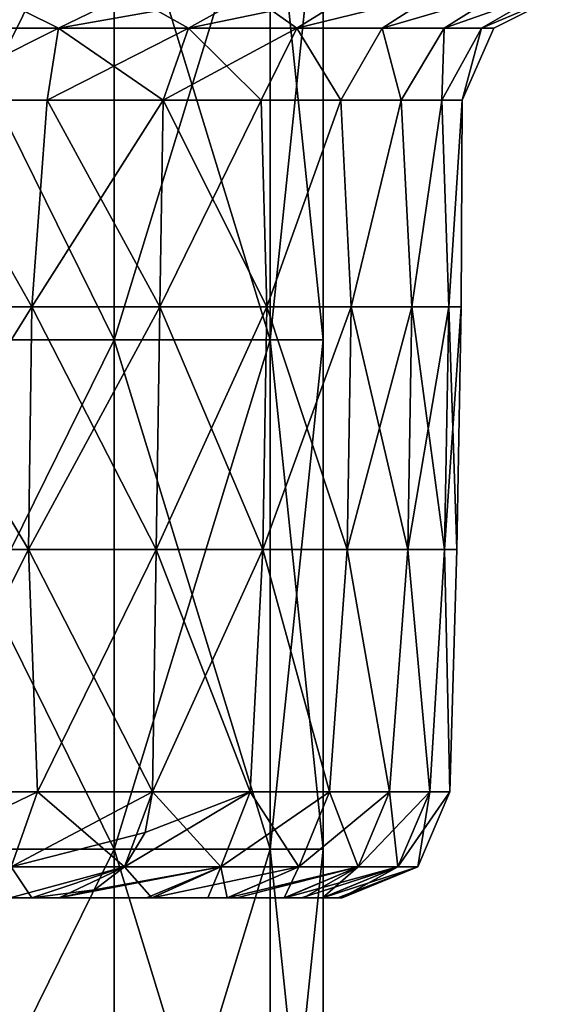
# Model space of a CAD drawing. Extents: x -65 to 803, y -691 to 80.
# Tile 120 of 256: x 33 to 43, y -23 to -4. Entities that reach past the tile are written whole.
import ezdxf

# ---------------------------------------------------------------- set-up
doc = ezdxf.new("R2010")
doc.units = 0
doc.header["$LTSCALE"] = 101.851852
for name, color, linetype in [('598', 7, 'CONTINUOUS'), ('614', 7, 'CONTINUOUS'), ('615', 7, 'CONTINUOUS'), ('616', 7, 'CONTINUOUS'), ('617', 7, 'CONTINUOUS'), ('618', 7, 'CONTINUOUS'), ('619', 7, 'CONTINUOUS'), ('620', 7, 'CONTINUOUS'), ('621', 7, 'CONTINUOUS'), ('627', 7, 'CONTINUOUS')]:
    doc.layers.add(name, color=color, linetype=linetype)

msp = doc.modelspace()

# ---------------------------------------------------------------- linework, layer by layer
at = {"layer": '598', "linetype": 'CONTINUOUS'}
for points in [[(30.491, -10.376, 24.316), (35.138, -10.376, 16.921), (30.491, -0.952, 24.316), (30.491, -10.376, 24.316)], [(30.491, -0.952, 24.316), (35.138, -10.376, 16.921), (35.138, -0.952, 16.921), (30.491, -0.952, 24.316)], [(35.138, -10.376, -16.921), (30.491, -10.376, -24.316), (35.138, -0.952, -16.921), (35.138, -10.376, -16.921)], [(35.138, -0.952, -16.921), (30.491, -10.376, -24.316), (30.491, -0.952, -24.316), (35.138, -0.952, -16.921)], [(35.138, -10.376, 16.921), (38.022, -10.376, 8.678), (35.138, -0.952, 16.921), (35.138, -10.376, 16.921)], [(35.138, -0.952, 16.921), (38.022, -10.376, 8.678), (38.022, -0.952, 8.678), (35.138, -0.952, 16.921)], [(38.022, -10.376, -8.678), (35.138, -10.376, -16.921), (38.022, -0.952, -8.678), (38.022, -10.376, -8.678)], [(38.022, -0.952, -8.678), (35.138, -10.376, -16.921), (35.138, -0.952, -16.921), (38.022, -0.952, -8.678)], [(38.022, -10.376, 8.678), (39, -10.376), (38.022, -0.952, 8.678), (38.022, -10.376, 8.678)], [(39, -10.376), (38.022, -10.376, -8.678), (39, -0.952), (39, -10.376)], [(38.022, -0.952, 8.678), (39, -10.376), (39, -0.952), (38.022, -0.952, 8.678)], [(39, -0.952), (38.022, -10.376, -8.678), (38.022, -0.952, -8.678), (39, -0.952)], [(30.491, -19.8, 24.316), (35.138, -19.8, 16.921), (30.491, -10.376, 24.316), (30.491, -19.8, 24.316)], [(30.491, -10.376, 24.316), (35.138, -19.8, 16.921), (35.138, -10.376, 16.921), (30.491, -10.376, 24.316)], [(35.138, -19.8, -16.921), (30.491, -19.8, -24.316), (35.138, -10.376, -16.921), (35.138, -19.8, -16.921)], [(35.138, -10.376, -16.921), (30.491, -19.8, -24.316), (30.491, -10.376, -24.316), (35.138, -10.376, -16.921)], [(35.138, -19.8, 16.921), (38.022, -19.8, 8.678), (35.138, -10.376, 16.921), (35.138, -19.8, 16.921)], [(35.138, -10.376, 16.921), (38.022, -19.8, 8.678), (38.022, -10.376, 8.678), (35.138, -10.376, 16.921)], [(38.022, -19.8, -8.678), (35.138, -19.8, -16.921), (38.022, -10.376, -8.678), (38.022, -19.8, -8.678)], [(38.022, -10.376, -8.678), (35.138, -19.8, -16.921), (35.138, -10.376, -16.921), (38.022, -10.376, -8.678)], [(38.022, -19.8, 8.678), (39, -19.8), (38.022, -10.376, 8.678), (38.022, -19.8, 8.678)], [(39, -19.8), (38.022, -19.8, -8.678), (39, -10.376), (39, -19.8)], [(38.022, -10.376, 8.678), (39, -19.8), (39, -10.376), (38.022, -10.376, 8.678)], [(39, -10.376), (38.022, -19.8, -8.678), (38.022, -10.376, -8.678), (39, -10.376)], [(30.491, -29.224, 24.316), (35.138, -29.224, 16.921), (30.491, -19.8, 24.316), (30.491, -29.224, 24.316)], [(30.491, -19.8, 24.316), (35.138, -29.224, 16.921), (35.138, -19.8, 16.921), (30.491, -19.8, 24.316)], [(35.138, -29.224, -16.921), (30.491, -29.224, -24.316), (35.138, -19.8, -16.921), (35.138, -29.224, -16.921)], [(35.138, -19.8, -16.921), (30.491, -29.224, -24.316), (30.491, -19.8, -24.316), (35.138, -19.8, -16.921)], [(35.138, -29.224, 16.921), (38.022, -29.224, 8.678), (35.138, -19.8, 16.921), (35.138, -29.224, 16.921)], [(35.138, -19.8, 16.921), (38.022, -29.224, 8.678), (38.022, -19.8, 8.678), (35.138, -19.8, 16.921)], [(38.022, -29.224, -8.678), (35.138, -29.224, -16.921), (38.022, -19.8, -8.678), (38.022, -29.224, -8.678)], [(38.022, -19.8, -8.678), (35.138, -29.224, -16.921), (35.138, -19.8, -16.921), (38.022, -19.8, -8.678)], [(38.022, -29.224, 8.678), (39, -29.224), (38.022, -19.8, 8.678), (38.022, -29.224, 8.678)], [(39, -29.224), (38.022, -29.224, -8.678), (39, -19.8), (39, -29.224)], [(38.022, -19.8, 8.678), (39, -29.224), (39, -19.8), (38.022, -19.8, 8.678)], [(39, -19.8), (38.022, -29.224, -8.678), (38.022, -19.8, -8.678), (39, -19.8)]]:
    msp.add_3dface(points, dxfattribs=at)
at = {"layer": '614', "color": 7, "linetype": 'CONTINUOUS'}
for points in [[(33.216, -20.7, 21.182), (34.118, -20.7, 19.697), (35.331, -20.127, 20.399), (33.216, -20.7, 21.182)], [(33.232, -20.127, 23.665), (33.216, -20.7, 21.182), (35.331, -20.127, 20.399), (33.232, -20.127, 23.665)], [(34.117, -20.7, -19.698), (34.773, -20.551, -20.076), (37.111, -20.127, -16.948), (34.117, -20.7, -19.698)], [(35.736, -20.7, -16.581), (34.117, -20.7, -19.698), (37.111, -20.127, -16.948), (35.736, -20.7, -16.581)], [(34.118, -20.7, 19.697), (35.833, -20.7, 16.371), (35.331, -20.127, 20.399), (34.118, -20.7, 19.697)], [(34.773, -20.551, -20.076), (35.331, -20.127, -20.399), (37.111, -20.127, -16.948), (34.773, -20.551, -20.076)], [(35.331, -20.127, 20.399), (35.833, -20.7, 16.371), (37.111, -20.127, 16.948), (35.331, -20.127, 20.399)], [(35.839, -20.7, -16.357), (35.736, -20.7, -16.581), (37.111, -20.127, -16.948), (35.839, -20.7, -16.357)], [(35.833, -20.7, 16.371), (36.87, -20.7, 13.879), (37.111, -20.127, 16.948), (35.833, -20.7, 16.371)], [(37.234, -20.7, -12.869), (35.839, -20.7, -16.357), (38.553, -20.127, -13.343), (37.234, -20.7, -12.869)], [(38.553, -20.127, -13.343), (35.839, -20.7, -16.357), (37.111, -20.127, -16.948), (38.553, -20.127, -13.343)], [(36.87, -20.7, 13.879), (37.225, -20.7, 12.895), (37.111, -20.127, 16.948), (36.87, -20.7, 13.879)], [(37.111, -20.127, 16.948), (37.225, -20.7, 12.895), (38.553, -20.127, 13.343), (37.111, -20.127, 16.948)], [(37.225, -20.7, 12.895), (38.281, -20.7, 9.304), (38.553, -20.127, 13.343), (37.225, -20.7, 12.895)], [(37.406, -20.7, -12.36), (37.234, -20.7, -12.869), (39.647, -20.127, -9.618), (37.406, -20.7, -12.36)], [(39.647, -20.127, -9.618), (37.234, -20.7, -12.869), (38.553, -20.127, -13.343), (39.647, -20.127, -9.618)], [(38.291, -20.7, -9.263), (37.406, -20.7, -12.36), (39.647, -20.127, -9.618), (38.291, -20.7, -9.263)], [(38.281, -20.7, 9.304), (38.64, -20.7, 7.679), (39.647, -20.127, 9.618), (38.281, -20.7, 9.304)], [(38.553, -20.127, 13.343), (38.281, -20.7, 9.304), (39.647, -20.127, 9.618), (38.553, -20.127, 13.343)], [(38.603, -20.7, -7.858), (38.291, -20.7, -9.263), (40.382, -20.127, -5.806), (38.603, -20.7, -7.858)], [(40.382, -20.127, -5.806), (38.291, -20.7, -9.263), (39.647, -20.127, -9.618), (40.382, -20.127, -5.806)], [(38.999, -20.7, -5.577), (38.603, -20.7, -7.858), (40.382, -20.127, -5.806), (38.999, -20.7, -5.577)], [(38.64, -20.7, 7.679), (38.991, -20.7, 5.629), (39.647, -20.127, 9.618), (38.64, -20.7, 7.679)], [(38.991, -20.7, 5.629), (39.341, -20.7, 2.064), (40.382, -20.127, 5.806), (38.991, -20.7, 5.629)], [(39.647, -20.127, 9.618), (38.991, -20.7, 5.629), (40.382, -20.127, 5.806), (39.647, -20.127, 9.618)], [(39.276, -20.7, -3.065), (38.999, -20.7, -5.577), (40.751, -20.127, -1.941), (39.276, -20.7, -3.065)], [(40.751, -20.127, -1.941), (38.999, -20.7, -5.577), (40.382, -20.127, -5.806), (40.751, -20.127, -1.941)], [(39.352, -20.7, -1.847), (39.276, -20.7, -3.065), (40.751, -20.127, -1.941), (39.352, -20.7, -1.847)], [(39.341, -20.7, 2.064), (39.349, -20.7, 1.901), (40.382, -20.127, 5.806), (39.341, -20.7, 2.064)], [(39.349, -20.7, 1.901), (39.352, -20.7, -1.847), (40.751, -20.127, 1.941), (39.349, -20.7, 1.901)], [(40.382, -20.127, 5.806), (39.349, -20.7, 1.901), (40.751, -20.127, 1.941), (40.382, -20.127, 5.806)], [(40.751, -20.127, 1.941), (39.352, -20.7, -1.847), (40.751, -20.127, -1.941), (40.751, -20.127, 1.941)]]:
    msp.add_3dface(points, dxfattribs=at)
at = {"layer": '615', "color": 7, "linetype": 'CONTINUOUS'}
for points in [[(32.089, -20.7, -22.854), (33.232, -20.127, -23.665), (33.615, -20.7, -20.543), (32.089, -20.7, -22.854)], [(33.232, -20.127, -23.665), (35.331, -20.127, -20.399), (33.615, -20.7, -20.543), (33.232, -20.127, -23.665)], [(35.331, -20.127, -20.399), (34.773, -20.551, -20.076), (33.615, -20.7, -20.543), (35.331, -20.127, -20.399)], [(34.773, -20.551, -20.076), (34.117, -20.7, -19.698), (33.615, -20.7, -20.543), (34.773, -20.551, -20.076)]]:
    msp.add_3dface(points, dxfattribs=at)
at = {"layer": '616', "color": 7, "linetype": 'CONTINUOUS'}
for points in [[(33.232, -20.127, -23.665), (30.833, -20.127, -26.717), (33.719, -18.735, -24.012), (33.232, -20.127, -23.665)], [(33.719, -18.735, -24.012), (30.833, -20.127, -26.717), (31.284, -18.735, -27.108), (33.719, -18.735, -24.012)], [(35.849, -18.735, -20.698), (33.232, -20.127, -23.665), (33.719, -18.735, -24.012), (35.849, -18.735, -20.698)], [(33.232, -20.127, -23.665), (35.849, -18.735, -20.698), (35.709, -19.489, -20.617), (33.232, -20.127, -23.665)], [(35.331, -20.127, -20.399), (33.232, -20.127, -23.665), (35.709, -19.489, -20.617), (35.331, -20.127, -20.399)]]:
    msp.add_3dface(points, dxfattribs=at)
at = {"layer": '617', "color": 7, "linetype": 'CONTINUOUS'}
for points in [[(31.284, -18.735, 27.108), (33.232, -20.127, 23.665), (33.719, -18.735, 24.012), (31.284, -18.735, 27.108)], [(33.232, -20.127, 23.665), (35.331, -20.127, 20.399), (33.719, -18.735, 24.012), (33.232, -20.127, 23.665)], [(33.719, -18.735, 24.012), (35.331, -20.127, 20.399), (35.849, -18.735, 20.698), (33.719, -18.735, 24.012)], [(37.111, -20.127, -16.948), (35.331, -20.127, -20.399), (37.654, -18.735, -17.196), (37.111, -20.127, -16.948)], [(35.331, -20.127, -20.399), (35.709, -19.489, -20.617), (37.654, -18.735, -17.196), (35.331, -20.127, -20.399)], [(35.331, -20.127, 20.399), (37.111, -20.127, 16.948), (35.849, -18.735, 20.698), (35.331, -20.127, 20.399)], [(35.709, -19.489, -20.617), (35.849, -18.735, -20.698), (37.654, -18.735, -17.196), (35.709, -19.489, -20.617)], [(35.849, -18.735, 20.698), (37.111, -20.127, 16.948), (37.654, -18.735, 17.196), (35.849, -18.735, 20.698)], [(37.111, -20.127, 16.948), (38.553, -20.127, 13.343), (37.654, -18.735, 17.196), (37.111, -20.127, 16.948)], [(38.553, -20.127, -13.343), (37.111, -20.127, -16.948), (39.118, -18.735, -13.539), (38.553, -20.127, -13.343)], [(39.118, -18.735, -13.539), (37.111, -20.127, -16.948), (37.654, -18.735, -17.196), (39.118, -18.735, -13.539)], [(37.654, -18.735, 17.196), (38.553, -20.127, 13.343), (39.118, -18.735, 13.539), (37.654, -18.735, 17.196)], [(38.553, -20.127, 13.343), (39.647, -20.127, 9.618), (39.118, -18.735, 13.539), (38.553, -20.127, 13.343)], [(39.647, -20.127, -9.618), (38.553, -20.127, -13.343), (40.228, -18.735, -9.759), (39.647, -20.127, -9.618)], [(40.228, -18.735, -9.759), (38.553, -20.127, -13.343), (39.118, -18.735, -13.539), (40.228, -18.735, -9.759)], [(39.118, -18.735, 13.539), (39.647, -20.127, 9.618), (40.228, -18.735, 9.759), (39.118, -18.735, 13.539)], [(39.647, -20.127, 9.618), (40.382, -20.127, 5.806), (40.228, -18.735, 9.759), (39.647, -20.127, 9.618)], [(40.382, -20.127, -5.806), (39.647, -20.127, -9.618), (40.974, -18.735, -5.891), (40.382, -20.127, -5.806)], [(40.974, -18.735, -5.891), (39.647, -20.127, -9.618), (40.228, -18.735, -9.759), (40.974, -18.735, -5.891)], [(40.228, -18.735, 9.759), (40.382, -20.127, 5.806), (40.974, -18.735, 5.891), (40.228, -18.735, 9.759)], [(40.382, -20.127, 5.806), (40.751, -20.127, 1.941), (40.974, -18.735, 5.891), (40.382, -20.127, 5.806)], [(40.751, -20.127, -1.941), (40.382, -20.127, -5.806), (41.348, -18.735, -1.97), (40.751, -20.127, -1.941)], [(41.348, -18.735, -1.97), (40.382, -20.127, -5.806), (40.974, -18.735, -5.891), (41.348, -18.735, -1.97)], [(40.751, -20.127, 1.941), (40.751, -20.127, -1.941), (41.348, -18.735, 1.97), (40.751, -20.127, 1.941)], [(40.974, -18.735, 5.891), (40.751, -20.127, 1.941), (41.348, -18.735, 1.97), (40.974, -18.735, 5.891)], [(41.348, -18.735, 1.97), (40.751, -20.127, -1.941), (41.348, -18.735, -1.97), (41.348, -18.735, 1.97)]]:
    msp.add_3dface(points, dxfattribs=at)
at = {"layer": '618', "color": 7, "linetype": 'CONTINUOUS'}
for points in [[(30.879, -9.767, 27.804), (33.616, -9.767, 24.423), (31.453, -5.946, 27.254), (30.879, -9.767, 27.804)], [(31.453, -5.946, 27.254), (33.616, -9.767, 24.423), (33.901, -5.946, 24.141), (31.453, -5.946, 27.254)], [(33.616, -9.767, 24.423), (35.985, -9.767, 20.776), (33.901, -5.946, 24.141), (33.616, -9.767, 24.423)], [(33.901, -5.946, 24.141), (35.985, -9.767, 20.776), (36.043, -5.946, 20.809), (33.901, -5.946, 24.141)], [(35.985, -9.767, -20.776), (36.043, -5.946, -20.809), (37.857, -5.946, -17.289), (35.985, -9.767, -20.776)], [(37.959, -9.767, -16.901), (35.985, -9.767, -20.776), (37.857, -5.946, -17.289), (37.959, -9.767, -16.901)], [(35.985, -9.767, 20.776), (37.959, -9.767, 16.901), (36.043, -5.946, 20.809), (35.985, -9.767, 20.776)], [(36.043, -5.946, 20.809), (37.959, -9.767, 16.901), (37.857, -5.946, 17.289), (36.043, -5.946, 20.809)], [(39.329, -5.946, -13.612), (37.959, -9.767, -16.901), (37.857, -5.946, -17.289), (39.329, -5.946, -13.612)], [(37.857, -5.946, 17.289), (37.959, -9.767, 16.901), (39.329, -5.946, 13.612), (37.857, -5.946, 17.289)], [(39.518, -9.767, -12.84), (37.959, -9.767, -16.901), (39.329, -5.946, -13.612), (39.518, -9.767, -12.84)], [(37.959, -9.767, 16.901), (39.518, -9.767, 12.84), (39.329, -5.946, 13.612), (37.959, -9.767, 16.901)], [(40.445, -5.946, -9.812), (39.518, -9.767, -12.84), (39.329, -5.946, -13.612), (40.445, -5.946, -9.812)], [(39.329, -5.946, 13.612), (39.518, -9.767, 12.84), (40.445, -5.946, 9.812), (39.329, -5.946, 13.612)], [(40.644, -9.767, -8.639), (39.518, -9.767, -12.84), (40.445, -5.946, -9.812), (40.644, -9.767, -8.639)], [(39.518, -9.767, 12.84), (40.644, -9.767, 8.639), (40.445, -5.946, 9.812), (39.518, -9.767, 12.84)], [(41.195, -5.946, -5.923), (40.644, -9.767, -8.639), (40.445, -5.946, -9.812), (41.195, -5.946, -5.923)], [(40.445, -5.946, 9.812), (40.644, -9.767, 8.639), (41.195, -5.946, 5.923), (40.445, -5.946, 9.812)], [(41.324, -9.767, -4.343), (40.644, -9.767, -8.639), (41.195, -5.946, -5.923), (41.324, -9.767, -4.343)], [(40.644, -9.767, 8.639), (41.324, -9.767, 4.343), (41.195, -5.946, 5.923), (40.644, -9.767, 8.639)], [(41.571, -5.946, -1.98), (41.324, -9.767, -4.343), (41.195, -5.946, -5.923), (41.571, -5.946, -1.98)], [(41.195, -5.946, 5.923), (41.324, -9.767, 4.343), (41.571, -5.946, 1.98), (41.195, -5.946, 5.923)], [(41.552, -9.767), (41.324, -9.767, -4.343), (41.571, -5.946, -1.98), (41.552, -9.767)], [(41.324, -9.767, 4.343), (41.552, -9.767), (41.571, -5.946, 1.98), (41.324, -9.767, 4.343)], [(41.571, -5.946, 1.98), (41.552, -9.767), (41.571, -5.946, -1.98), (41.571, -5.946, 1.98)], [(33.553, -14.253, 24.377), (30.879, -9.767, 27.804), (30.821, -14.253, 27.751), (33.553, -14.253, 24.377)], [(33.616, -9.767, 24.423), (30.879, -9.767, 27.804), (33.553, -14.253, 24.377), (33.616, -9.767, 24.423)], [(35.917, -14.253, 20.737), (33.616, -9.767, 24.423), (33.553, -14.253, 24.377), (35.917, -14.253, 20.737)], [(35.985, -9.767, 20.776), (33.616, -9.767, 24.423), (35.917, -14.253, 20.737), (35.985, -9.767, 20.776)], [(35.985, -9.767, -20.776), (37.959, -9.767, -16.901), (35.917, -14.253, -20.737), (35.985, -9.767, -20.776)], [(35.917, -14.253, -20.737), (37.959, -9.767, -16.901), (37.888, -14.253, -16.869), (35.917, -14.253, -20.737)], [(37.888, -14.253, 16.869), (35.985, -9.767, 20.776), (35.917, -14.253, 20.737), (37.888, -14.253, 16.869)], [(37.959, -9.767, 16.901), (35.985, -9.767, 20.776), (37.888, -14.253, 16.869), (37.959, -9.767, 16.901)], [(37.959, -9.767, -16.901), (39.518, -9.767, -12.84), (37.888, -14.253, -16.869), (37.959, -9.767, -16.901)], [(37.888, -14.253, -16.869), (39.518, -9.767, -12.84), (39.444, -14.253, -12.816), (37.888, -14.253, -16.869)], [(39.444, -14.253, 12.816), (37.959, -9.767, 16.901), (37.888, -14.253, 16.869), (39.444, -14.253, 12.816)], [(39.518, -9.767, 12.84), (37.959, -9.767, 16.901), (39.444, -14.253, 12.816), (39.518, -9.767, 12.84)], [(39.518, -9.767, -12.84), (40.644, -9.767, -8.639), (39.444, -14.253, -12.816), (39.518, -9.767, -12.84)], [(39.444, -14.253, -12.816), (40.644, -9.767, -8.639), (40.567, -14.253, -8.623), (39.444, -14.253, -12.816)], [(40.567, -14.253, 8.623), (39.518, -9.767, 12.84), (39.444, -14.253, 12.816), (40.567, -14.253, 8.623)], [(40.644, -9.767, 8.639), (39.518, -9.767, 12.84), (40.567, -14.253, 8.623), (40.644, -9.767, 8.639)], [(40.644, -9.767, -8.639), (41.324, -9.767, -4.343), (40.567, -14.253, -8.623), (40.644, -9.767, -8.639)], [(40.567, -14.253, -8.623), (41.324, -9.767, -4.343), (41.246, -14.253, -4.335), (40.567, -14.253, -8.623)], [(41.246, -14.253, 4.335), (40.644, -9.767, 8.639), (40.567, -14.253, 8.623), (41.246, -14.253, 4.335)], [(41.324, -9.767, 4.343), (40.644, -9.767, 8.639), (41.246, -14.253, 4.335), (41.324, -9.767, 4.343)], [(41.324, -9.767, -4.343), (41.552, -9.767), (41.246, -14.253, -4.335), (41.324, -9.767, -4.343)], [(41.246, -14.253, -4.335), (41.552, -9.767), (41.473, -14.253), (41.246, -14.253, -4.335)], [(41.473, -14.253), (41.324, -9.767, 4.343), (41.246, -14.253, 4.335), (41.473, -14.253)], [(41.552, -9.767), (41.324, -9.767, 4.343), (41.473, -14.253), (41.552, -9.767)], [(31.284, -18.735, 27.108), (33.553, -14.253, 24.377), (30.821, -14.253, 27.751), (31.284, -18.735, 27.108)], [(31.284, -18.735, 27.108), (33.719, -18.735, 24.012), (33.553, -14.253, 24.377), (31.284, -18.735, 27.108)], [(33.719, -18.735, 24.012), (35.849, -18.735, 20.698), (33.553, -14.253, 24.377), (33.719, -18.735, 24.012)], [(35.849, -18.735, 20.698), (35.917, -14.253, 20.737), (33.553, -14.253, 24.377), (35.849, -18.735, 20.698)], [(37.654, -18.735, -17.196), (35.849, -18.735, -20.698), (37.888, -14.253, -16.869), (37.654, -18.735, -17.196)], [(35.849, -18.735, -20.698), (35.917, -14.253, -20.737), (37.888, -14.253, -16.869), (35.849, -18.735, -20.698)], [(35.849, -18.735, 20.698), (37.654, -18.735, 17.196), (35.917, -14.253, 20.737), (35.849, -18.735, 20.698)], [(37.654, -18.735, 17.196), (37.888, -14.253, 16.869), (35.917, -14.253, 20.737), (37.654, -18.735, 17.196)], [(37.654, -18.735, 17.196), (39.118, -18.735, 13.539), (37.888, -14.253, 16.869), (37.654, -18.735, 17.196)], [(39.118, -18.735, -13.539), (37.654, -18.735, -17.196), (37.888, -14.253, -16.869), (39.118, -18.735, -13.539)], [(39.118, -18.735, 13.539), (39.444, -14.253, 12.816), (37.888, -14.253, 16.869), (39.118, -18.735, 13.539)], [(39.118, -18.735, -13.539), (37.888, -14.253, -16.869), (39.444, -14.253, -12.816), (39.118, -18.735, -13.539)], [(39.118, -18.735, 13.539), (40.228, -18.735, 9.759), (39.444, -14.253, 12.816), (39.118, -18.735, 13.539)], [(40.228, -18.735, -9.759), (39.118, -18.735, -13.539), (39.444, -14.253, -12.816), (40.228, -18.735, -9.759)], [(40.228, -18.735, 9.759), (40.567, -14.253, 8.623), (39.444, -14.253, 12.816), (40.228, -18.735, 9.759)], [(40.228, -18.735, -9.759), (39.444, -14.253, -12.816), (40.567, -14.253, -8.623), (40.228, -18.735, -9.759)], [(40.228, -18.735, 9.759), (40.974, -18.735, 5.891), (40.567, -14.253, 8.623), (40.228, -18.735, 9.759)], [(40.974, -18.735, -5.891), (40.228, -18.735, -9.759), (40.567, -14.253, -8.623), (40.974, -18.735, -5.891)], [(40.974, -18.735, 5.891), (41.246, -14.253, 4.335), (40.567, -14.253, 8.623), (40.974, -18.735, 5.891)], [(40.974, -18.735, -5.891), (40.567, -14.253, -8.623), (41.246, -14.253, -4.335), (40.974, -18.735, -5.891)], [(40.974, -18.735, 5.891), (41.348, -18.735, 1.97), (41.246, -14.253, 4.335), (40.974, -18.735, 5.891)], [(41.348, -18.735, -1.97), (40.974, -18.735, -5.891), (41.246, -14.253, -4.335), (41.348, -18.735, -1.97)], [(41.348, -18.735, 1.97), (41.473, -14.253), (41.246, -14.253, 4.335), (41.348, -18.735, 1.97)], [(41.348, -18.735, -1.97), (41.246, -14.253, -4.335), (41.473, -14.253), (41.348, -18.735, -1.97)], [(41.348, -18.735, 1.97), (41.348, -18.735, -1.97), (41.473, -14.253), (41.348, -18.735, 1.97)]]:
    msp.add_3dface(points, dxfattribs=at)
at = {"layer": '619', "color": 7, "linetype": 'CONTINUOUS'}
for points in [[(30.879, -9.767, -27.804), (31.453, -5.946, -27.254), (33.616, -9.767, -24.423), (30.879, -9.767, -27.804)], [(31.453, -5.946, -27.254), (33.901, -5.946, -24.141), (33.616, -9.767, -24.423), (31.453, -5.946, -27.254)], [(36.043, -5.946, -20.809), (35.985, -9.767, -20.776), (33.616, -9.767, -24.423), (36.043, -5.946, -20.809)], [(33.901, -5.946, -24.141), (36.043, -5.946, -20.809), (33.616, -9.767, -24.423), (33.901, -5.946, -24.141)], [(30.879, -9.767, -27.804), (33.616, -9.767, -24.423), (30.821, -14.253, -27.751), (30.879, -9.767, -27.804)], [(30.821, -14.253, -27.751), (33.616, -9.767, -24.423), (33.553, -14.253, -24.377), (30.821, -14.253, -27.751)], [(35.985, -9.767, -20.776), (35.917, -14.253, -20.737), (33.553, -14.253, -24.377), (35.985, -9.767, -20.776)], [(33.616, -9.767, -24.423), (35.985, -9.767, -20.776), (33.553, -14.253, -24.377), (33.616, -9.767, -24.423)], [(31.284, -18.735, -27.108), (30.821, -14.253, -27.751), (33.553, -14.253, -24.377), (31.284, -18.735, -27.108)], [(33.719, -18.735, -24.012), (31.284, -18.735, -27.108), (33.553, -14.253, -24.377), (33.719, -18.735, -24.012)], [(35.917, -14.253, -20.737), (33.719, -18.735, -24.012), (33.553, -14.253, -24.377), (35.917, -14.253, -20.737)], [(35.849, -18.735, -20.698), (33.719, -18.735, -24.012), (35.917, -14.253, -20.737), (35.849, -18.735, -20.698)]]:
    msp.add_3dface(points, dxfattribs=at)
at = {"layer": '620', "color": 7, "linetype": 'CONTINUOUS'}
for points in [[(31.331, -4.613, -28.21), (32.842, -3.988, -28.458), (34.108, -4.613, -24.781), (31.331, -4.613, -28.21)], [(32.842, -3.988, -28.458), (35.398, -3.988, -25.207), (34.108, -4.613, -24.781), (32.842, -3.988, -28.458)], [(35.398, -3.988, -25.207), (37.634, -3.988, -21.728), (34.108, -4.613, -24.781), (35.398, -3.988, -25.207)], [(34.108, -4.613, -24.781), (37.634, -3.988, -21.728), (36.511, -4.613, -21.08), (34.108, -4.613, -24.781)], [(31.453, -5.946, -27.254), (31.331, -4.613, -28.21), (34.108, -4.613, -24.781), (31.453, -5.946, -27.254)], [(33.901, -5.946, -24.141), (31.453, -5.946, -27.254), (34.108, -4.613, -24.781), (33.901, -5.946, -24.141)], [(36.043, -5.946, -20.809), (33.901, -5.946, -24.141), (36.511, -4.613, -21.08), (36.043, -5.946, -20.809)], [(33.901, -5.946, -24.141), (34.108, -4.613, -24.781), (36.511, -4.613, -21.08), (33.901, -5.946, -24.141)]]:
    msp.add_3dface(points, dxfattribs=at)
at = {"layer": '621', "color": 7, "linetype": 'CONTINUOUS'}
for points in [[(31.331, -4.613, 28.21), (34.108, -4.613, 24.781), (32.842, -3.988, 28.458), (31.331, -4.613, 28.21)], [(32.842, -3.988, 28.458), (34.108, -4.613, 24.781), (35.398, -3.988, 25.207), (32.842, -3.988, 28.458)], [(34.108, -4.613, 24.781), (36.511, -4.613, 21.08), (35.398, -3.988, 25.207), (34.108, -4.613, 24.781)], [(35.398, -3.988, 25.207), (36.511, -4.613, 21.08), (37.634, -3.988, 21.728), (35.398, -3.988, 25.207)], [(36.511, -4.613, -21.08), (37.634, -3.988, -21.728), (39.529, -3.988, -18.052), (36.511, -4.613, -21.08)], [(38.515, -4.613, -17.148), (36.511, -4.613, -21.08), (39.529, -3.988, -18.052), (38.515, -4.613, -17.148)], [(36.511, -4.613, 21.08), (38.515, -4.613, 17.148), (37.634, -3.988, 21.728), (36.511, -4.613, 21.08)], [(37.634, -3.988, 21.728), (38.515, -4.613, 17.148), (39.529, -3.988, 18.052), (37.634, -3.988, 21.728)], [(40.096, -4.613, -13.028), (38.515, -4.613, -17.148), (41.066, -3.988, -14.213), (40.096, -4.613, -13.028)], [(41.066, -3.988, -14.213), (38.515, -4.613, -17.148), (39.529, -3.988, -18.052), (41.066, -3.988, -14.213)], [(38.515, -4.613, 17.148), (40.096, -4.613, 13.028), (41.066, -3.988, 14.213), (38.515, -4.613, 17.148)], [(39.529, -3.988, 18.052), (38.515, -4.613, 17.148), (41.066, -3.988, 14.213), (39.529, -3.988, 18.052)], [(41.238, -4.613, -8.765), (40.096, -4.613, -13.028), (42.231, -3.988, -10.245), (41.238, -4.613, -8.765)], [(42.231, -3.988, -10.245), (40.096, -4.613, -13.028), (41.066, -3.988, -14.213), (42.231, -3.988, -10.245)], [(40.096, -4.613, 13.028), (41.238, -4.613, 8.765), (42.231, -3.988, 10.245), (40.096, -4.613, 13.028)], [(41.066, -3.988, 14.213), (40.096, -4.613, 13.028), (42.231, -3.988, 10.245), (41.066, -3.988, 14.213)], [(41.929, -4.613, -4.407), (41.238, -4.613, -8.765), (43.014, -3.988, -6.184), (41.929, -4.613, -4.407)], [(43.014, -3.988, -6.184), (41.238, -4.613, -8.765), (42.231, -3.988, -10.245), (43.014, -3.988, -6.184)], [(41.238, -4.613, 8.765), (41.929, -4.613, 4.407), (43.014, -3.988, 6.184), (41.238, -4.613, 8.765)], [(42.231, -3.988, 10.245), (41.238, -4.613, 8.765), (43.014, -3.988, 6.184), (42.231, -3.988, 10.245)], [(42.16, -4.613), (41.929, -4.613, -4.407), (43.407, -3.988, -2.068), (42.16, -4.613)], [(43.407, -3.988, -2.068), (41.929, -4.613, -4.407), (43.014, -3.988, -6.184), (43.407, -3.988, -2.068)], [(41.929, -4.613, 4.407), (42.16, -4.613), (43.407, -3.988, 2.068), (41.929, -4.613, 4.407)], [(43.014, -3.988, 6.184), (41.929, -4.613, 4.407), (43.407, -3.988, 2.068), (43.014, -3.988, 6.184)], [(43.407, -3.988, 2.068), (42.16, -4.613), (43.407, -3.988, -2.068), (43.407, -3.988, 2.068)], [(31.453, -5.946, 27.254), (34.108, -4.613, 24.781), (31.331, -4.613, 28.21), (31.453, -5.946, 27.254)], [(31.453, -5.946, 27.254), (33.901, -5.946, 24.141), (34.108, -4.613, 24.781), (31.453, -5.946, 27.254)], [(33.901, -5.946, 24.141), (36.043, -5.946, 20.809), (34.108, -4.613, 24.781), (33.901, -5.946, 24.141)], [(36.043, -5.946, 20.809), (36.511, -4.613, 21.08), (34.108, -4.613, 24.781), (36.043, -5.946, 20.809)], [(37.857, -5.946, -17.289), (36.043, -5.946, -20.809), (38.515, -4.613, -17.148), (37.857, -5.946, -17.289)], [(36.043, -5.946, -20.809), (36.511, -4.613, -21.08), (38.515, -4.613, -17.148), (36.043, -5.946, -20.809)], [(36.043, -5.946, 20.809), (37.857, -5.946, 17.289), (36.511, -4.613, 21.08), (36.043, -5.946, 20.809)], [(37.857, -5.946, 17.289), (38.515, -4.613, 17.148), (36.511, -4.613, 21.08), (37.857, -5.946, 17.289)], [(37.857, -5.946, 17.289), (39.329, -5.946, 13.612), (38.515, -4.613, 17.148), (37.857, -5.946, 17.289)], [(39.329, -5.946, -13.612), (37.857, -5.946, -17.289), (38.515, -4.613, -17.148), (39.329, -5.946, -13.612)], [(39.329, -5.946, 13.612), (40.096, -4.613, 13.028), (38.515, -4.613, 17.148), (39.329, -5.946, 13.612)], [(39.329, -5.946, -13.612), (38.515, -4.613, -17.148), (40.096, -4.613, -13.028), (39.329, -5.946, -13.612)], [(39.329, -5.946, 13.612), (40.445, -5.946, 9.812), (40.096, -4.613, 13.028), (39.329, -5.946, 13.612)], [(40.445, -5.946, -9.812), (39.329, -5.946, -13.612), (40.096, -4.613, -13.028), (40.445, -5.946, -9.812)], [(40.445, -5.946, 9.812), (41.238, -4.613, 8.765), (40.096, -4.613, 13.028), (40.445, -5.946, 9.812)], [(40.445, -5.946, -9.812), (40.096, -4.613, -13.028), (41.238, -4.613, -8.765), (40.445, -5.946, -9.812)], [(40.445, -5.946, 9.812), (41.195, -5.946, 5.923), (41.238, -4.613, 8.765), (40.445, -5.946, 9.812)], [(41.195, -5.946, -5.923), (40.445, -5.946, -9.812), (41.238, -4.613, -8.765), (41.195, -5.946, -5.923)], [(41.195, -5.946, 5.923), (41.571, -5.946, 1.98), (41.929, -4.613, 4.407), (41.195, -5.946, 5.923)], [(41.195, -5.946, 5.923), (41.929, -4.613, 4.407), (41.238, -4.613, 8.765), (41.195, -5.946, 5.923)], [(41.571, -5.946, -1.98), (41.195, -5.946, -5.923), (41.929, -4.613, -4.407), (41.571, -5.946, -1.98)], [(41.195, -5.946, -5.923), (41.238, -4.613, -8.765), (41.929, -4.613, -4.407), (41.195, -5.946, -5.923)], [(41.571, -5.946, 1.98), (41.571, -5.946, -1.98), (42.16, -4.613), (41.571, -5.946, 1.98)], [(41.571, -5.946, 1.98), (42.16, -4.613), (41.929, -4.613, 4.407), (41.571, -5.946, 1.98)], [(41.571, -5.946, -1.98), (41.929, -4.613, -4.407), (42.16, -4.613), (41.571, -5.946, -1.98)]]:
    msp.add_3dface(points, dxfattribs=at)
at = {"layer": '627', "color": 7, "linetype": 'CONTINUOUS'}
for points in [[(28.176, -20.7, -12.218), (31.951, -20.7, -14.398), (33.675, -20.7, -10.212), (28.176, -20.7, -12.218)], [(29.965, -20.7, -8.07), (28.176, -20.7, -12.218), (33.675, -20.7, -10.212), (29.965, -20.7, -8.07)], [(33.615, -20.7, -20.543), (35.736, -20.7, -16.581), (29.801, -20.7, -18.337), (33.615, -20.7, -20.543)], [(29.801, -20.7, -18.337), (35.736, -20.7, -16.581), (31.951, -20.7, -14.398), (29.801, -20.7, -18.337)], [(32.089, -20.7, -22.854), (33.615, -20.7, -20.543), (29.801, -20.7, -18.337), (32.089, -20.7, -22.854)], [(29.965, -20.7, -8.07), (33.675, -20.7, -10.212), (34.759, -20.7, -5.657), (29.965, -20.7, -8.07)], [(30.957, -20.7, -3.462), (29.965, -20.7, -8.07), (34.759, -20.7, -5.657), (30.957, -20.7, -3.462)], [(30.957, -20.7, -3.462), (34.759, -20.7, -5.657), (35.393, -20.7, -0.843), (30.957, -20.7, -3.462)], [(31.549, -20.7, 1.377), (30.957, -20.7, -3.462), (35.393, -20.7, -0.843), (31.549, -20.7, 1.377)], [(36.87, -20.7, 13.879), (31.275, -20.7, 11.896), (34.936, -20.7, 9.783), (36.87, -20.7, 13.879)], [(31.275, -20.7, 11.896), (36.87, -20.7, 13.879), (33.232, -20.7, 15.947), (31.275, -20.7, 11.896)], [(31.275, -20.7, 11.896), (31.705, -20.7, 6.467), (34.936, -20.7, 9.783), (31.275, -20.7, 11.896)], [(31.549, -20.7, 1.377), (35.393, -20.7, -0.843), (35.52, -20.7, 4.265), (31.549, -20.7, 1.377)], [(31.705, -20.7, 6.467), (31.549, -20.7, 1.377), (35.52, -20.7, 4.265), (31.705, -20.7, 6.467)], [(31.705, -20.7, 6.467), (35.52, -20.7, 4.265), (34.936, -20.7, 9.783), (31.705, -20.7, 6.467)], [(35.736, -20.7, -16.581), (37.406, -20.7, -12.36), (31.951, -20.7, -14.398), (35.736, -20.7, -16.581)], [(31.951, -20.7, -14.398), (37.406, -20.7, -12.36), (33.675, -20.7, -10.212), (31.951, -20.7, -14.398)], [(34.118, -20.7, 19.697), (33.216, -20.7, 21.182), (33.232, -20.7, 15.947), (34.118, -20.7, 19.697)], [(36.87, -20.7, 13.879), (35.833, -20.7, 16.371), (33.232, -20.7, 15.947), (36.87, -20.7, 13.879)], [(35.833, -20.7, 16.371), (34.118, -20.7, 19.697), (33.232, -20.7, 15.947), (35.833, -20.7, 16.371)], [(34.117, -20.7, -19.698), (35.736, -20.7, -16.581), (33.615, -20.7, -20.543), (34.117, -20.7, -19.698)], [(37.406, -20.7, -12.36), (38.603, -20.7, -7.858), (33.675, -20.7, -10.212), (37.406, -20.7, -12.36)], [(33.675, -20.7, -10.212), (38.603, -20.7, -7.858), (34.759, -20.7, -5.657), (33.675, -20.7, -10.212)], [(38.603, -20.7, -7.858), (39.276, -20.7, -3.065), (34.759, -20.7, -5.657), (38.603, -20.7, -7.858)], [(34.759, -20.7, -5.657), (39.276, -20.7, -3.065), (35.393, -20.7, -0.843), (34.759, -20.7, -5.657)], [(38.64, -20.7, 7.679), (37.225, -20.7, 12.895), (34.936, -20.7, 9.783), (38.64, -20.7, 7.679)], [(35.52, -20.7, 4.265), (38.64, -20.7, 7.679), (34.936, -20.7, 9.783), (35.52, -20.7, 4.265)], [(37.225, -20.7, 12.895), (36.87, -20.7, 13.879), (34.936, -20.7, 9.783), (37.225, -20.7, 12.895)], [(39.276, -20.7, -3.065), (39.341, -20.7, 2.064), (35.393, -20.7, -0.843), (39.276, -20.7, -3.065)], [(35.393, -20.7, -0.843), (39.341, -20.7, 2.064), (35.52, -20.7, 4.265), (35.393, -20.7, -0.843)], [(39.341, -20.7, 2.064), (38.64, -20.7, 7.679), (35.52, -20.7, 4.265), (39.341, -20.7, 2.064)], [(35.736, -20.7, -16.581), (35.839, -20.7, -16.357), (37.234, -20.7, -12.869), (35.736, -20.7, -16.581)], [(35.736, -20.7, -16.581), (37.234, -20.7, -12.869), (37.406, -20.7, -12.36), (35.736, -20.7, -16.581)], [(38.64, -20.7, 7.679), (38.281, -20.7, 9.304), (37.225, -20.7, 12.895), (38.64, -20.7, 7.679)], [(37.406, -20.7, -12.36), (38.291, -20.7, -9.263), (38.603, -20.7, -7.858), (37.406, -20.7, -12.36)], [(38.603, -20.7, -7.858), (38.999, -20.7, -5.577), (39.276, -20.7, -3.065), (38.603, -20.7, -7.858)], [(39.341, -20.7, 2.064), (38.991, -20.7, 5.629), (38.64, -20.7, 7.679), (39.341, -20.7, 2.064)], [(39.276, -20.7, -3.065), (39.352, -20.7, -1.847), (39.349, -20.7, 1.901), (39.276, -20.7, -3.065)], [(39.276, -20.7, -3.065), (39.349, -20.7, 1.901), (39.341, -20.7, 2.064), (39.276, -20.7, -3.065)]]:
    msp.add_3dface(points, dxfattribs=at)

doc.saveas('drawing.dxf')
